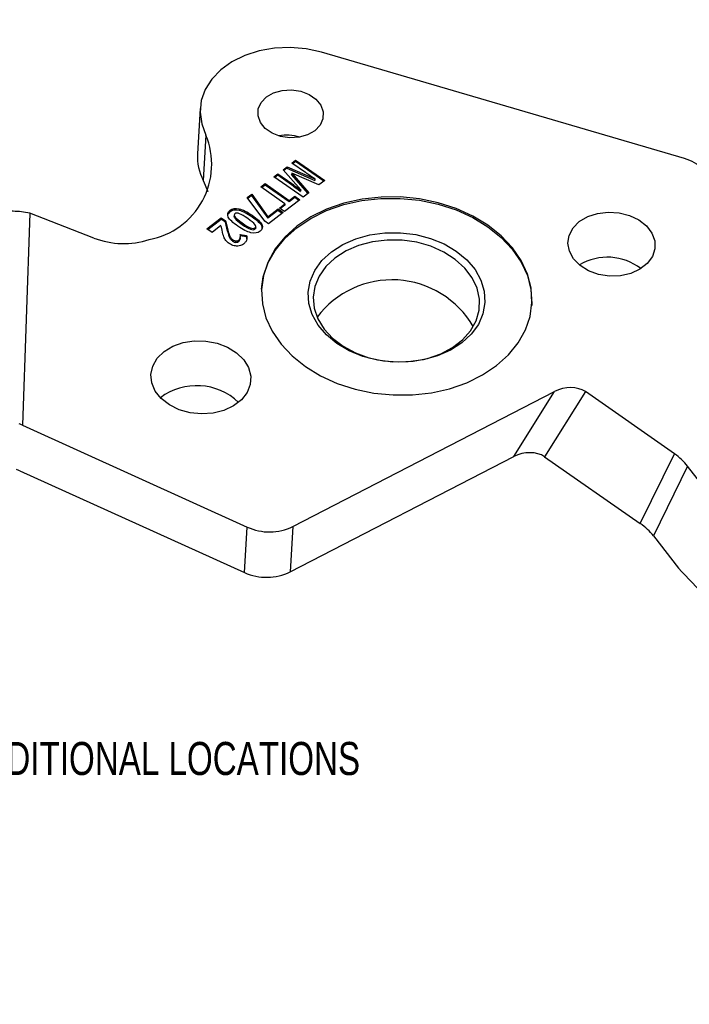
# Model space of a CAD drawing. Header units: inches. Extents: x -122 to 123, y -201 to 75.
# Tile 15 of 191: x -38.97 to -36.44, y 42.94 to 46.66. Entities that reach past the tile are written whole.
import ezdxf

# ---------------------------------------------------------------- set-up
doc = ezdxf.new("R2010")
doc.units = ezdxf.units.IN
doc.header["$MEASUREMENT"] = 0
doc.header["$PDSIZE"] = -1
doc.layers.add('BOARDER_2', color=5, linetype='Continuous', lineweight=35)
doc.layers.add('DIMENSIONS', color=171, linetype='Continuous')
doc.styles.add('SLDTEXTSTYLE0', font='TXT', dxfattribs={"width": 0.75})
doc.dimstyles.new('SLDDIMSTYLE12', dxfattribs={"dimtxt": 0.125, "dimasz": 0.13, "dimexe": 0, "dimexo": 0.0625, "dimgap": 0.03125, "dimtad": 0, "dimtih": 1, "dimtoh": 1, "dimdec": 4, "dimlfac": 0.25, "dimrnd": 1e-09, "dimzin": 12, "dimdsep": 46, "dimtxsty": 'SLDTEXTSTYLE0', "dimsah": 1, "dimcen": 0, "dimadec": 0, "dimazin": 3, "dimtfac": 1, "dimtdec": 4, "dimtofl": 0, "dimtmove": 0, "dimatfit": 3, "dimfxl": 1, "dimfrac": 2, "dimtolj": 1, "dimtzin": 12, "dimarcsym": 0})

# ---------------------------------------------------------------- blocks, each defined once
blk = doc.blocks.new('_D_37')
at = {"layer": 'Defpoints', "color": 0}
for p in [(-43.1846, 46.8118), (-37.2144, 40.8736)]:
    blk.add_point(p, dxfattribs=at)
at = {"layer": 'DIMENSIONS', "color": 0, "lineweight": -2}
for p, q in [((-46.1152, 49.447), (-45.834, 49.447)), ((-45.834, 49.447), (-43.2768, 46.9035))]:
    blk.add_line(p, q, dxfattribs=at)
at = {"layer": 'DIMENSIONS', "color": 0}
blk.add_solid([(-43.292, 46.8881), (-43.2615, 46.9188), (-43.1846, 46.8118)], dxfattribs=at)
at = {"layer": 'DIMENSIONS', "color": 0, "insert": (-46.6308, 49.5095), "char_height": 0.125, "attachment_point": 1, "style": 'SLDTEXTSTYLE0'}
blk.add_mtext('\\A1;R2.1051', dxfattribs=at)

msp = doc.modelspace()

# ---------------------------------------------------------------- linework, layer by layer
at = {"color": 7, "linetype": 'Continuous', "lineweight": 25}
for p, q in [((-36.45814, 46.13242), (-37.83133, 46.53389)), ((-38.28946, 46.32173), (-38.29973, 46.15025)), ((-38.26763, 46.22139), (-38.27791, 46.0499)), ((-37.94311, 46.11537), (-37.92852, 46.12665)), ((-37.89179, 46.07956), (-37.94311, 46.11537)), ((-37.92884, 46.12129), (-37.93964, 46.11294)), ((-37.92852, 46.12665), (-37.92884, 46.12129)), ((-37.82199, 46.04674), (-37.92884, 46.12129)), ((-37.92852, 46.12665), (-37.81819, 46.04968)), ((-38.0108, 46.06299), (-37.99558, 46.07477)), ((-37.9959, 46.06941), (-38.00732, 46.06057)), ((-37.99558, 46.07477), (-37.9959, 46.06941)), ((-37.94368, 46.03298), (-37.9959, 46.06941)), ((-37.99558, 46.07477), (-37.94335, 46.03834)), ((-37.97606, 46.08987), (-37.96111, 46.10144)), ((-37.90949, 46.01425), (-37.97606, 46.08987)), ((-37.96143, 46.09608), (-37.97339, 46.08683)), ((-37.96111, 46.10144), (-37.96143, 46.09608)), ((-37.96143, 46.09608), (-37.85636, 46.05005)), ((-37.96111, 46.10144), (-37.85604, 46.05541)), ((-37.94332, 46.07706), (-37.94365, 46.0717)), ((-37.88125, 46.00089), (-37.94361, 46.07166)), ((-37.94329, 46.07702), (-37.87825, 46.00321)), ((-37.84041, 46.03249), (-37.94298, 46.07727)), ((-38.27791, 46.0499), (-38.26084, 46.00821)), ((-38.05983, 46.02505), (-38.04353, 46.03767)), ((-38.04385, 46.03231), (-38.05636, 46.02263)), ((-38.04353, 46.03767), (-38.04385, 46.03231)), ((-37.95301, 45.96894), (-38.04385, 46.03231)), ((-38.04353, 46.03767), (-37.95269, 45.97429)), ((-37.90047, 45.98602), (-38.0108, 46.06299)), ((-37.94335, 46.03834), (-37.94368, 46.03298)), ((-37.93492, 46.03234), (-37.93524, 46.02698)), ((-37.85597, 46.05538), (-37.85629, 46.05002)), ((-37.81819, 46.04968), (-37.84041, 46.03249)), ((-38.11191, 45.98476), (-38.09485, 45.99795)), ((-38.09517, 45.9926), (-38.10949, 45.98152)), ((-38.09485, 45.99795), (-38.09517, 45.9926)), ((-38.09517, 45.9926), (-38.03352, 45.90707)), ((-38.09485, 45.99795), (-38.0332, 45.91243)), ((-37.969, 45.96167), (-38.05983, 46.02505)), ((-37.90944, 46.01419), (-37.90976, 46.00883)), ((-37.87825, 46.00321), (-37.90047, 45.98602)), ((-38.04548, 45.8956), (-38.11191, 45.98476)), ((-37.9899, 45.9455), (-37.969, 45.96167)), ((-37.96932, 45.95632), (-37.98643, 45.94308)), ((-37.91231, 45.97686), (-37.97041, 45.9319)), ((-37.969, 45.96167), (-37.96932, 45.95632)), ((-37.93212, 45.9851), (-37.95301, 45.96894)), ((-37.95269, 45.97429), (-37.95301, 45.96894)), ((-37.95269, 45.97429), (-37.9318, 45.99046)), ((-37.9318, 45.99046), (-37.93212, 45.9851)), ((-37.9161, 45.97392), (-37.93212, 45.9851)), ((-37.9318, 45.99046), (-37.91231, 45.97686)), ((-38.93382, 45.9261), (-38.96176, 45.12431)), ((-38.69129, 45.83193), (-38.93382, 45.9261)), ((-38.17669, 45.93687), (-38.17701, 45.93151)), ((-38.16052, 45.91982), (-38.16088, 45.91379)), ((-38.14225, 45.9424), (-38.14257, 45.93704)), ((-38.09317, 45.91809), (-38.09349, 45.91273)), ((-37.99557, 45.93644), (-38.03352, 45.90707)), ((-38.0332, 45.91243), (-37.99525, 45.9418)), ((-37.97562, 45.9281), (-38.03084, 45.88538)), ((-37.99525, 45.9418), (-37.99557, 45.93644)), ((-37.97942, 45.92517), (-37.99557, 45.93644)), ((-37.99525, 45.9418), (-37.97562, 45.9281)), ((-37.97041, 45.9319), (-37.9899, 45.9455)), ((-38.26406, 45.86703), (-38.21027, 45.90865)), ((-38.26059, 45.86461), (-38.21059, 45.9033)), ((-38.21027, 45.90865), (-38.21059, 45.9033)), ((-38.19436, 45.89197), (-38.21059, 45.9033)), ((-38.21027, 45.90865), (-38.19404, 45.89733)), ((-38.19404, 45.89733), (-38.19436, 45.89197)), ((-38.18571, 45.8575), (-38.19436, 45.89197)), ((-38.19404, 45.89733), (-38.18539, 45.86286)), ((-38.15719, 45.91119), (-38.15751, 45.90583)), ((-38.13074, 45.88902), (-38.13106, 45.88366)), ((-38.0567, 45.88299), (-38.05702, 45.87763)), ((-38.03084, 45.88538), (-38.04548, 45.8956)), ((-38.0332, 45.91243), (-38.03352, 45.90707)), ((-38.24443, 45.85334), (-38.26406, 45.86703)), ((-38.21092, 45.87928), (-38.24443, 45.85334)), ((-38.2064, 45.86158), (-38.20987, 45.87855)), ((-38.18539, 45.86286), (-38.18571, 45.8575)), ((-38.1378, 45.84539), (-38.11393, 45.84174)), ((-38.09903, 45.87066), (-38.09935, 45.8653)), ((-38.08198, 45.87079), (-38.0823, 45.86543)), ((-38.0796, 45.87009), (-38.07924, 45.87611)), ((-38.17912, 45.84199), (-38.17944, 45.83663)), ((-38.1739, 45.83278), (-38.17422, 45.82742)), ((-38.16645, 45.82588), (-38.16677, 45.82052)), ((-38.154, 45.82096), (-38.15432, 45.8156)), ((-38.14396, 45.82397), (-38.14428, 45.81861)), ((-38.13822, 45.83274), (-38.13854, 45.82738)), ((-38.13785, 45.83225), (-38.13854, 45.82738)), ((-38.11425, 45.83638), (-38.13812, 45.84003)), ((-38.13788, 45.83158), (-38.13747, 45.83828)), ((-38.11393, 45.84174), (-38.11425, 45.83638)), ((-37.93884, 44.7417), (-36.94924, 45.25208)), ((-37.10375, 45.00621), (-36.94924, 45.25208)), ((-36.83303, 45.25145), (-36.98754, 45.00558)), ((-36.49612, 45.01639), (-36.83303, 45.25145)), ((-38.96176, 45.12431), (-38.11152, 44.73937)), ((-37.94911, 44.57022), (-37.10375, 45.00621)), ((-36.98754, 45.00558), (-36.62533, 44.75288)), ((-36.62533, 44.75288), (-36.49612, 45.01639)), ((-38.97203, 44.95283), (-38.12179, 44.56788)), ((-36.44661, 44.96994), (-36.57583, 44.70642)), ((-36.15506, 44.59495), (-36.44661, 44.96994)), ((-38.12179, 44.56788), (-38.11152, 44.73937)), ((-37.93884, 44.7417), (-37.94911, 44.57022)), ((-36.57583, 44.70642), (-36.48142, 44.58499))]:
    msp.add_line(p, q, dxfattribs=at)
at = {"color": 7, "linetype": 'Continuous', "lineweight": 25, "flags": 128}
for points in [[(-37.83133, 46.53389), (-37.88926, 46.54674), (-37.94897, 46.55206), (-38.00864, 46.5497), (-38.06643, 46.53971), (-38.12058, 46.52242), (-38.16943, 46.49835), (-38.21148, 46.46823), (-38.24543, 46.433), (-38.27026, 46.39372), (-38.28519, 46.35162), (-38.28977, 46.30796), (-38.28386, 46.26411), (-38.26763, 46.22139)], [(-38.03904, 46.36513), (-38.01179, 46.38077), (-37.97932, 46.38997), (-37.94429, 46.39199), (-37.90953, 46.38667), (-37.87785, 46.37443), (-37.85182, 46.35627), (-37.83355, 46.33366), (-37.82451, 46.30843), (-37.82545, 46.28262), (-37.83628, 46.25832), (-37.85613, 46.23751), (-37.88339, 46.22187), (-37.91585, 46.21267), (-37.95089, 46.21064), (-37.98565, 46.21597), (-38.01733, 46.22821), (-38.04336, 46.24637), (-38.06163, 46.26898), (-38.07067, 46.29421), (-38.06973, 46.32002), (-38.0589, 46.34432), (-38.03904, 46.36513)], [(-38.05761, 45.63844), (-38.05078, 45.68502), (-38.03338, 45.73646), (-38.00608, 45.78528), (-37.96942, 45.83049), (-37.92415, 45.87116), (-37.87121, 45.90648), (-37.81165, 45.93571), (-37.74671, 45.95827), (-37.67769, 45.9737), (-37.60601, 45.98168), (-37.53312, 45.98205), (-37.4605, 45.9748), (-37.38964, 45.96008), (-37.32198, 45.93819), (-37.2589, 45.90957), (-37.20167, 45.87481), (-37.15147, 45.83462), (-37.10931, 45.78981), (-37.07606, 45.7413), (-37.05239, 45.69006), (-37.03878, 45.63716), (-37.03551, 45.58366), (-37.03582, 45.57722)], [(-37.89145, 45.34621), (-37.83422, 45.31145), (-37.77113, 45.28284), (-37.70347, 45.26095), (-37.63261, 45.24623), (-37.56, 45.23898), (-37.48711, 45.23935), (-37.41543, 45.24733), (-37.34641, 45.26275), (-37.28146, 45.28531), (-37.22191, 45.31455), (-37.16896, 45.34986), (-37.1237, 45.39054), (-37.08704, 45.43575), (-37.05973, 45.48457), (-37.04233, 45.53601), (-37.03519, 45.58902), (-37.03846, 45.64252), (-37.05207, 45.69542), (-37.07574, 45.74665), (-37.10899, 45.79517), (-37.15115, 45.83998), (-37.20135, 45.88017), (-37.25858, 45.91493), (-37.32166, 45.94355), (-37.38932, 45.96544), (-37.46018, 45.98016), (-37.53279, 45.98741), (-37.60568, 45.98704), (-37.67737, 45.97906), (-37.74639, 45.96363), (-37.81133, 45.94107), (-37.87088, 45.91184), (-37.92383, 45.87652), (-37.9691, 45.83585), (-38.00575, 45.79064), (-38.03306, 45.74182), (-38.05046, 45.69038), (-38.0576, 45.63737), (-38.05433, 45.58387), (-38.04073, 45.53096), (-38.01706, 45.47973), (-37.9838, 45.43122), (-37.94165, 45.38641), (-37.89145, 45.34621)], [(-36.8559, 45.89416), (-36.82434, 45.91294), (-36.78711, 45.92519), (-36.74654, 45.93015), (-36.70517, 45.9275), (-36.66562, 45.91741), (-36.63036, 45.90051), (-36.6016, 45.87787), (-36.58117, 45.85091), (-36.57033, 45.82132), (-36.56978, 45.79096), (-36.57954, 45.76174), (-36.59901, 45.73549), (-36.62695, 45.71387), (-36.66162, 45.69823), (-36.70083, 45.68956), (-36.74212, 45.68839), (-36.7829, 45.69481), (-36.82061, 45.70842), (-36.85287, 45.72834), (-36.87766, 45.75334), (-36.89342, 45.78184), (-36.89916, 45.81206), (-36.89452, 45.84208), (-36.87979, 45.87004), (-36.8559, 45.89416)], [(-37.7935, 45.78001), (-37.75058, 45.80771), (-37.70146, 45.82933), (-37.64764, 45.84422), (-37.59075, 45.85194), (-37.53252, 45.85223), (-37.47473, 45.8451), (-37.41912, 45.83076), (-37.36739, 45.80964), (-37.32111, 45.7824), (-37.28168, 45.74985), (-37.25031, 45.71298), (-37.22794, 45.67292), (-37.21526, 45.63088), (-37.21265, 45.58815), (-37.22019, 45.54601), (-37.23765, 45.50574), (-37.26451, 45.46858), (-37.29993, 45.43566), (-37.34286, 45.40796), (-37.39198, 45.38634), (-37.4458, 45.37144), (-37.50269, 45.36373), (-37.56091, 45.36344), (-37.61871, 45.37057), (-37.67432, 45.38491), (-37.72605, 45.40602), (-37.77233, 45.43327), (-37.81175, 45.46582), (-37.84313, 45.50269), (-37.86549, 45.54275), (-37.87817, 45.58478), (-37.88078, 45.62752), (-37.87324, 45.66966), (-37.85578, 45.70992), (-37.82893, 45.74708), (-37.7935, 45.78001)], [(-37.77979, 45.75649), (-37.81397, 45.72455), (-37.83959, 45.68842), (-37.85582, 45.64928), (-37.86214, 45.60837), (-37.85835, 45.56702), (-37.84457, 45.52655), (-37.82124, 45.48826), (-37.78911, 45.45338), (-37.74922, 45.42304), (-37.70285, 45.3982), (-37.65148, 45.37967), (-37.59678, 45.36805), (-37.54049, 45.3637), (-37.48442, 45.36677), (-37.43038, 45.37715), (-37.38011, 45.39452), (-37.33522, 45.41831), (-37.29715, 45.44777), (-37.26713, 45.48194), (-37.24613, 45.51972), (-37.2348, 45.55991), (-37.23353, 45.6012), (-37.24235, 45.64228), (-37.26098, 45.68182), (-37.28882, 45.71855), (-37.32498, 45.7513), (-37.36828, 45.779), (-37.41735, 45.80077), (-37.4706, 45.8159), (-37.52633, 45.82392), (-37.58273, 45.82457), (-37.638, 45.81781), (-37.69037, 45.80388), (-37.73814, 45.78322), (-37.77979, 45.75649)], [(-38.42629, 45.40284), (-38.39315, 45.42295), (-38.35429, 45.43674), (-38.31179, 45.44346), (-38.26796, 45.44274), (-38.22514, 45.43464), (-38.18566, 45.41957), (-38.15164, 45.39837), (-38.12491, 45.37216), (-38.10691, 45.34237), (-38.09862, 45.31059), (-38.10049, 45.27854), (-38.1124, 45.24796), (-38.13372, 45.22048), (-38.1633, 45.19759), (-38.19955, 45.18053), (-38.2405, 45.17021), (-38.28396, 45.16718), (-38.32758, 45.17162), (-38.36901, 45.18329), (-38.40601, 45.20155), (-38.43659, 45.22541), (-38.45911, 45.25361), (-38.47234, 45.2846), (-38.47558, 45.31673), (-38.46864, 45.34826), (-38.45191, 45.37748), (-38.42629, 45.40284)]]:
    msp.add_lwpolyline(points, dxfattribs=at)
at = {"color": 7, "linetype": 'Continuous', "lineweight": 25}
for centre, radius, start, end in [((-38.53574, 46.11129), 0.28983, 280.61655, 22.32504), ((-37.96239, 46.05434), 0.16639, 72.69092, 100.45188), ((-38.10697, 46.13963), 0.19305, 176.84576, 207.69474), ((-36.50319, 45.96904), 0.16948, 46.53454, 74.58313), ((-38.57904, 46.12418), 0.31306, 248.98921, 287.99206), ((-36.7493, 45.55305), 0.20654, 52.25924, 120.88356), ((-37.56404, 45.31877), 0.35536, 30.23313, 142.90967), ((-38.30262, 45.04367), 0.2304, 46.57949, 126.56331), ((-38.02768, 44.92579), 0.20441, 245.78698, 295.76334), ((-38.03796, 44.75431), 0.20441, 245.78698, 295.76334)]:
    msp.add_arc(centre, radius, start, end, dxfattribs=at)
for centre, major_axis, ratio, start_param, end_param in [((-36.90237, 45.20447), (0.08993, 0.01742), 0.6639622, 0.5723342, 1.986182), ((-38.97364, 44.92603), (0.26853, -0.18585), 0.547944, 1.8919046, 1.9338272), ((-37.05688, 44.9586), (0.08993, 0.01742), 0.6639622, 0.5723342, 1.9861819), ((-36.75533, 44.81582), (0.34283, 0.08455), 0.7105439, 0.3065481, 0.5571517), ((-38.97364, 44.92603), (0.03629, -0.02512), 0.547944, 1.8919046, 2.2072413), ((-36.88455, 44.55231), (0.34283, 0.08455), 0.7105439, 0.3065481, 0.5571517)]:
    msp.add_ellipse(centre, major_axis=major_axis, ratio=ratio, start_param=start_param, end_param=end_param, dxfattribs=at)
for points in [[(-37.85556, 46.05577), (-37.87383, 46.06752), (-37.88591, 46.07546), (-37.89179, 46.07956)], [(-37.94368, 46.03298), (-37.94121, 46.03126), (-37.93841, 46.02926), (-37.93524, 46.02698)], [(-37.94335, 46.03834), (-37.94089, 46.03662), (-37.93809, 46.03462), (-37.93492, 46.03234)], [(-37.93492, 46.03234), (-37.93175, 46.03003), (-37.92345, 46.02389), (-37.90996, 46.01388)], [(-37.93524, 46.02698), (-37.93207, 46.02467), (-37.92377, 46.01854), (-37.91029, 46.00852)], [(-38.18312, 45.91144), (-38.18798, 45.92131), (-38.18584, 45.92978), (-38.17669, 45.93687)], [(-38.17701, 45.93151), (-38.16813, 45.93838), (-38.15666, 45.94022), (-38.14257, 45.93704)], [(-38.17669, 45.93687), (-38.16781, 45.94373), (-38.15634, 45.94558), (-38.14225, 45.9424)], [(-38.1579, 45.92376), (-38.16169, 45.92083), (-38.16145, 45.91665), (-38.15719, 45.91119)], [(-38.14085, 45.92399), (-38.14834, 45.92683), (-38.15403, 45.92675), (-38.1579, 45.92376)], [(-38.14257, 45.93704), (-38.12851, 45.93387), (-38.11216, 45.92576), (-38.09349, 45.91273)], [(-38.14225, 45.9424), (-38.12818, 45.93922), (-38.11184, 45.93112), (-38.09317, 45.91809)], [(-38.10932, 45.90559), (-38.12285, 45.91504), (-38.13336, 45.92116), (-38.14085, 45.92399)], [(-38.09317, 45.91809), (-38.0737, 45.90451), (-38.06154, 45.8928), (-38.0567, 45.88299)], [(-38.14696, 45.87647), (-38.16622, 45.88991), (-38.17829, 45.90159), (-38.18312, 45.91144)], [(-38.15751, 45.90583), (-38.15325, 45.90039), (-38.14444, 45.89299), (-38.13106, 45.88366)], [(-38.15719, 45.91119), (-38.15293, 45.90575), (-38.14412, 45.89835), (-38.13074, 45.88902)], [(-38.13106, 45.88366), (-38.11755, 45.87423), (-38.10696, 45.8681), (-38.09935, 45.8653)], [(-38.13074, 45.88902), (-38.11723, 45.87959), (-38.10664, 45.87346), (-38.09903, 45.87066)], [(-38.08264, 45.88334), (-38.08689, 45.88874), (-38.0958, 45.89617), (-38.10932, 45.90559)], [(-38.09349, 45.91273), (-38.07402, 45.89915), (-38.06186, 45.88744), (-38.05702, 45.87763)], [(-38.08198, 45.87079), (-38.07816, 45.87375), (-38.07838, 45.87794), (-38.08264, 45.88334)], [(-38.0567, 45.88299), (-38.05186, 45.87315), (-38.054, 45.8647), (-38.06312, 45.85764)], [(-38.20022, 45.83692), (-38.20229, 45.84222), (-38.20433, 45.85043), (-38.2064, 45.86158)], [(-38.18571, 45.8575), (-38.18302, 45.84722), (-38.18093, 45.84025), (-38.17944, 45.83663)], [(-38.18539, 45.86286), (-38.1827, 45.85258), (-38.1806, 45.84561), (-38.17912, 45.84199)], [(-38.09774, 45.85217), (-38.11195, 45.85539), (-38.12835, 45.86349), (-38.14696, 45.87647)], [(-38.13822, 45.83274), (-38.13736, 45.83627), (-38.13723, 45.8405), (-38.1378, 45.84539)], [(-38.09935, 45.8653), (-38.09174, 45.86249), (-38.08606, 45.86253), (-38.0823, 45.86543)], [(-38.09903, 45.87066), (-38.09142, 45.86785), (-38.08574, 45.86788), (-38.08198, 45.87079)], [(-38.06312, 45.85764), (-38.072, 45.85077), (-38.08353, 45.84894), (-38.09774, 45.85217)], [(-38.19231, 45.8229), (-38.19552, 45.82697), (-38.19817, 45.83165), (-38.20022, 45.83692)], [(-38.1799, 45.81148), (-38.18497, 45.81502), (-38.18912, 45.81884), (-38.19231, 45.8229)], [(-38.16129, 45.803), (-38.16785, 45.80458), (-38.17406, 45.8074), (-38.1799, 45.81148)], [(-38.17944, 45.83663), (-38.17796, 45.83302), (-38.17621, 45.82994), (-38.17422, 45.82742)], [(-38.17912, 45.84199), (-38.17764, 45.83838), (-38.17589, 45.8353), (-38.1739, 45.83278)], [(-38.17422, 45.82742), (-38.17221, 45.82488), (-38.16974, 45.82259), (-38.16677, 45.82052)], [(-38.1739, 45.83278), (-38.17189, 45.83023), (-38.16942, 45.82795), (-38.16645, 45.82588)], [(-38.16677, 45.82052), (-38.16234, 45.81743), (-38.1582, 45.8158), (-38.15432, 45.8156)], [(-38.16645, 45.82588), (-38.16201, 45.82279), (-38.15788, 45.82116), (-38.154, 45.82096)], [(-38.15432, 45.8156), (-38.15046, 45.81539), (-38.14712, 45.81641), (-38.14428, 45.81861)], [(-38.154, 45.82096), (-38.15014, 45.82075), (-38.1468, 45.82177), (-38.14396, 45.82397)], [(-38.14428, 45.81861), (-38.1413, 45.82092), (-38.13938, 45.82383), (-38.13854, 45.82738)], [(-38.14396, 45.82397), (-38.14098, 45.82628), (-38.13906, 45.82919), (-38.13822, 45.83274)], [(-38.12562, 45.80948), (-38.13046, 45.80577), (-38.13594, 45.80336), (-38.14214, 45.80226)], [(-38.11729, 45.81823), (-38.1192, 45.81522), (-38.122, 45.81232), (-38.12562, 45.80948)], [(-38.11355, 45.82761), (-38.11412, 45.82434), (-38.11537, 45.82121), (-38.11729, 45.81823)], [(-38.11393, 45.84174), (-38.1131, 45.83559), (-38.11296, 45.83087), (-38.11355, 45.82761)], [(-38.14214, 45.80226), (-38.14834, 45.80116), (-38.15472, 45.80142), (-38.16129, 45.803)], [(-36.26905, 44.36249), (-36.33961, 44.43705), (-36.41039, 44.51124), (-36.48142, 44.58499)]]:
    msp.add_open_spline(points, degree=3, dxfattribs=at)
for points, knots in [([(-38.93382, 45.9261), (-38.95492, 45.93009), (-38.97607, 45.93249), (-39.01763, 45.93417), (-39.0378, 45.93345), (-39.05729, 45.93124)], [0, 0, 0, 0, 0.5, 0.5, 1, 1, 1, 1]), ([(-38.17701, 45.93151), (-38.17919, 45.92951), (-38.18342, 45.92565), (-38.18594, 45.92025), (-38.18578, 45.91733), (-38.18575, 45.91685)], [0, 0, 0, 0, 0.4721813, 0.9124761, 1, 1, 1, 1]), ([(-38.15751, 45.90583), (-38.15855, 45.90723), (-38.16041, 45.90974), (-38.16074, 45.91255), (-38.16088, 45.9138)], [0, 0, 0, 0, 0.556057, 1, 1, 1, 1]), ([(-38.07961, 45.87008), (-38.07961, 45.87007), (-38.07943, 45.86921), (-38.08022, 45.86745), (-38.0816, 45.86611), (-38.0823, 45.86543)], [0, 0, 0, 0, 0.0063815, 0.4999054, 1, 1, 1, 1]), ([(-38.05472, 45.8669), (-38.05467, 45.86838), (-38.05453, 45.87203), (-38.0561, 45.87555), (-38.05702, 45.87763)], [0, 0, 0, 0, 0.4080663, 1, 1, 1, 1]), ([(-38.11364, 45.82731), (-38.11361, 45.82791), (-38.11343, 45.83092), (-38.11388, 45.83395), (-38.11425, 45.83638)], [0, 0, 0, 0, 0.1968451, 1, 1, 1, 1])]:
    msp.add_open_spline(points, degree=3, knots=knots, dxfattribs=at)

# ---------------------------------------------------------------- texts
at = {"layer": 'BOARDER_2', "insert": (-39.30102, 43.92764), "char_height": 0.125, "attachment_point": 1, "style": 'SLDTEXTSTYLE0'}
msp.add_mtext('3 ADDITIONAL LOCATIONS', dxfattribs=at)

# ---------------------------------------------------------------- dimensions: what is measured, and where the dimension line sits
at = {"layer": 'DIMENSIONS'}
dim = msp.add_radius_dim(center=(-37.21438, 40.87355), mpoint=(-43.18459, 46.81177), dimstyle='SLDDIMSTYLE12', dxfattribs=at)
dim.commit()
dim.dimension.update_dxf_attribs({"geometry": '_D_37', "text_midpoint": (-46.38864, 49.44703), "dimtype": 164})

doc.saveas('drawing.dxf')
